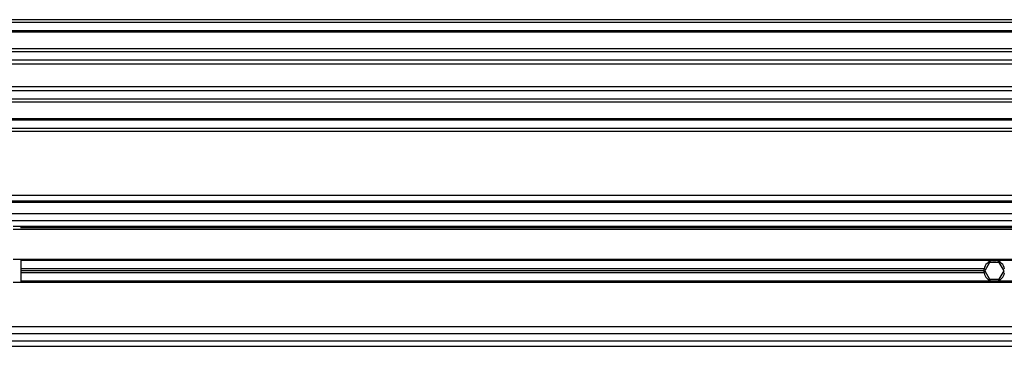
# Model space of a CAD drawing. Header units: millimetres. Extents: x 0 to 420, y 0 to 297.
# Tile 80 of 124: x 188.72 to 201.45, y 235.7 to 239.92. Entities that reach past the tile are written whole.
import ezdxf

# ---------------------------------------------------------------- set-up
doc = ezdxf.new("R2010")
doc.units = ezdxf.units.MM

msp = doc.modelspace()

# ---------------------------------------------------------------- linework, layer by layer
at = {"color": 7, "linetype": 'Continuous', "lineweight": 25}
for p, q in [((221.09183, 239.92173), (58.90817, 239.92173)), ((221.09183, 239.88569), (58.90817, 239.88569)), ((221.09183, 239.77756), (58.90817, 239.77756)), ((221.09183, 239.75918), (58.90817, 239.75918)), ((207.23415, 239.5469), (149.99616, 239.5469)), ((207.19267, 239.50508), (150.03765, 239.50508)), ((207.13013, 239.39737), (150.10018, 239.39737)), ((207.11603, 239.34868), (150.11428, 239.34868)), ((207.10799, 239.05314), (150.12232, 239.05314)), ((207.10799, 239.00445), (150.12232, 239.00445)), ((207.10799, 238.89674), (150.12232, 238.89674)), ((207.10799, 238.85493), (150.12232, 238.85493)), ((207.10799, 238.64264), (150.12232, 238.64264)), ((207.10799, 238.62426), (150.12232, 238.62426)), ((207.10799, 238.51614), (150.12232, 238.51614)), ((207.10799, 238.48009), (150.12232, 238.48009)), ((207.10799, 237.65116), (150.12232, 237.65116)), ((207.10799, 237.57907), (150.12232, 237.57907)), ((207.10799, 237.56105), (150.12232, 237.56105)), ((207.10799, 237.41689), (164.50408, 237.41689)), ((207.10799, 237.32679), (164.57867, 237.32679)), ((207.10799, 237.2511), (188.63977, 237.2511)), ((207.10799, 237.21506), (188.64017, 237.21506)), ((207.10799, 237.23308), (188.73233, 237.23308)), ((207.10799, 236.82762), (188.64017, 236.82762)), ((188.73716, 236.82762), (188.73716, 236.52848)), ((201.29744, 236.81141), (188.73716, 236.81141)), ((201.29744, 236.81141), (201.34143, 236.81141)), ((207.10799, 236.81141), (201.34143, 236.81141)), ((201.18666, 236.70328), (188.73716, 236.70328)), ((201.18428, 236.67805), (188.73716, 236.67805)), ((201.25701, 236.78618), (201.19459, 236.67805)), ((201.19459, 236.67805), (201.25701, 236.56993)), ((201.38186, 236.78618), (201.25701, 236.78618)), ((201.44429, 236.67805), (201.38186, 236.78618)), ((201.38186, 236.56993), (201.44429, 236.67805)), ((201.18666, 236.65283), (188.73716, 236.65283)), ((201.25701, 236.56993), (201.38186, 236.56993)), ((207.10799, 236.52848), (188.64017, 236.52848)), ((201.29744, 236.5447), (188.73716, 236.5447)), ((201.34143, 236.5447), (201.29744, 236.5447)), ((207.10799, 236.5447), (201.34143, 236.5447)), ((207.16205, 235.95724), (164.69771, 235.95724)), ((209.50181, 235.86714), (164.67283, 235.86714)), ((164.62873, 235.70495), (209.54591, 235.70495)), ((164.64973, 235.77703), (209.52491, 235.77703))]:
    msp.add_line(p, q, dxfattribs=at)
for start, end in [(99.366789, 169.241682), (10.758318, 80.633211), (169.241682, 180), (180, 190.758318), (190.758318, 260.633211), (279.366789, 349.241682)]:
    msp.add_arc((201.31944, 236.67805), 0.13515, start, end, dxfattribs=at)

doc.saveas('drawing.dxf')
